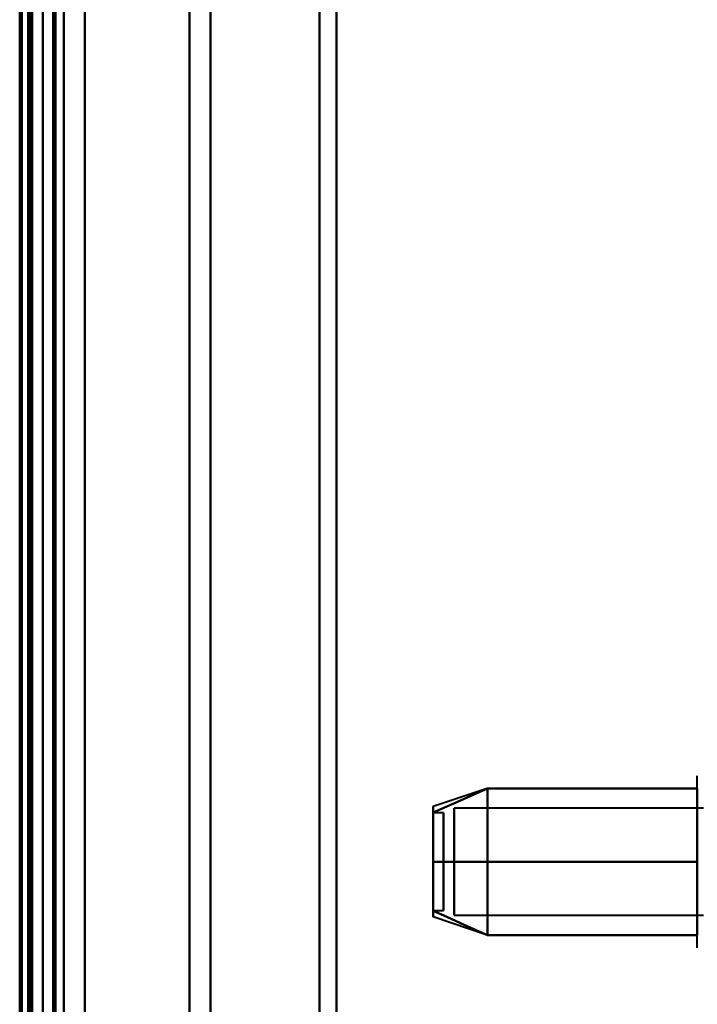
# Model space of a CAD drawing. Header units: millimetres. Extents: x -1087 to 1688, y -120 to 1171.
# Tile 67 of 90: x 654 to 686, y 310 to 357. Entities that reach past the tile are written whole.
import ezdxf

# ---------------------------------------------------------------- set-up
doc = ezdxf.new("R2010")
doc.units = ezdxf.units.MM
doc.layers.add('G-IMPT', color=8, linetype='Continuous', lineweight=40)

# ---------------------------------------------------------------- blocks, each defined once
blk = doc.blocks.new('NEXA 1500 CALQUES_dwg-769064-Arrière')
at = {"layer": 'G-IMPT'}
for p, q in [((655, 128.972), (655, 1062.772)), ((655, 1062.272), (655, 129.472)), ((655, 184.872), (655, 541.872)), ((656, 540.872), (656, 185.872)), ((654.3, 186.498), (654.3, 540.246)), ((654.3, 186.498), (654.3, 540.246)), ((654.3, 363.372), (654.3, 186.498)), ((654.3, 363.372), (654.3, 186.498)), ((654.3, 363.372), (654.3, 169.872)), ((654.3, 169.872), (654.3, 363.372)), ((655, 184.872), (655, 363.372)), ((655, 363.372), (655, 184.872)), ((655, 363.372), (655, 169.872)), ((655, 169.872), (655, 363.372)), ((655.5, 184.872), (655.5, 363.372)), ((655.5, 363.372), (655.5, 184.872)), ((656, 185.872), (656, 363.372)), ((656, 363.372), (656, 185.872)), ((661.99, 363.372), (661.99, 186.498)), ((661.99, 186.498), (661.99, 363.372)), ((663, 363.372), (663, 185.872)), ((663, 185.872), (663, 363.372)), ((668.198, 363.372), (668.198, 185.464)), ((668.198, 185.464), (668.198, 363.372)), ((669, 363.372), (669, 184.872)), ((669, 184.872), (669, 363.372)), ((686.204, 313.322), (686.204, 320.972)), ((686.204, 318.922), (686.204, 320.972)), ((676.189, 320.367), (673.611, 319.508)), ((676.189, 320.367), (673.611, 319.508)), ((686.204, 314.822), (686.204, 320.423)), ((686.204, 312.772), (686.204, 320.423)), ((686.5, 319.421), (674.611, 319.421)), ((686.5, 319.421), (674.611, 319.421)), ((674.611, 319.421), (674.611, 314.665)), ((674.611, 314.665), (674.611, 319.421)), ((674.611, 314.665), (674.611, 319.421)), ((674.611, 319.421), (674.611, 314.665)), ((674.111, 319.202), (673.611, 319.202)), ((674.111, 319.202), (673.611, 319.202)), ((673.611, 319.202), (673.611, 314.554)), ((673.611, 314.554), (673.611, 319.202)), ((673.611, 319.202), (673.611, 315.914)), ((673.611, 315.914), (673.611, 319.202)), ((673.611, 319.191), (673.611, 314.542)), ((673.611, 314.542), (673.611, 319.191)), ((674.111, 319.202), (674.111, 314.554)), ((674.111, 314.554), (674.111, 319.202)), ((674.111, 319.202), (674.111, 315.914)), ((674.111, 315.914), (674.111, 319.202)), ((674.111, 319.191), (674.111, 314.542)), ((674.111, 314.542), (674.111, 319.191)), ((674.611, 319.079), (674.611, 314.324)), ((674.611, 314.324), (674.611, 319.079)), ((674.611, 314.324), (674.611, 319.079)), ((674.611, 319.079), (674.611, 314.324)), ((686.204, 313.322), (686.204, 318.922)), ((673.611, 317.831), (673.611, 314.542)), ((673.611, 314.542), (673.611, 317.831)), ((674.111, 317.831), (674.111, 314.542)), ((674.111, 314.542), (674.111, 317.831)), ((686.204, 312.772), (686.204, 314.822)), ((673.611, 314.542), (674.111, 314.542)), ((673.611, 314.542), (674.111, 314.542)), ((676.189, 313.377), (673.611, 314.237)), ((676.189, 313.377), (673.611, 314.237)), ((674.611, 314.324), (686.5, 314.324)), ((674.611, 314.324), (686.5, 314.324))]:
    blk.add_line(p, q, dxfattribs=at)
at = {"layer": 'G-IMPT', "flags": 128}
for points in [[(654.4, 1062.772), (654.4, 829.322), (654.4, 595.872), (654.4, 362.422), (654.4, 128.972)], [(654.4, 1062.772), (654.4, 829.322), (654.4, 595.872), (654.4, 362.422), (654.4, 128.972)], [(654.4, 128.972), (654.4, 362.422), (654.4, 595.872), (654.4, 829.322), (654.4, 1062.772)], [(654.5, 128.972), (654.5, 362.422), (654.5, 595.872), (654.5, 829.322), (654.5, 1062.772)], [(655, 128.972), (655, 362.422), (655, 595.872), (655, 829.322), (655, 1062.772)], [(655, 1062.772), (655, 829.322), (655, 595.872), (655, 362.422), (655, 128.972)], [(657, 128.972), (657, 362.422), (657, 595.872), (657, 829.322), (657, 1062.772)], [(657, 1062.772), (657, 829.322), (657, 595.872), (657, 362.422), (657, 128.972)], [(657, 128.972), (657, 362.422), (657, 595.872), (657, 829.322), (657, 1062.772)], [(657, 1062.772), (657, 829.322), (657, 595.872), (657, 362.422), (657, 128.972)], [(653.9, 1062.272), (653.9, 837.047), (653.9, 611.822), (653.9, 386.597), (653.9, 161.372)], [(653.9, 161.372), (653.9, 386.597), (653.9, 611.822), (653.9, 837.047), (653.9, 1062.272)], [(654, 129.372), (654, 362.622), (654, 595.872), (654, 829.122), (654, 1062.372)], [(654, 1062.372), (654, 829.122), (654, 595.872), (654, 362.622), (654, 129.372)], [(654, 1062.272), (654, 829.072), (654, 595.872), (654, 362.672), (654, 129.472)], [(654, 129.472), (654, 362.672), (654, 595.872), (654, 829.072), (654, 1062.272)], [(654.5, 1062.272), (654.5, 829.072), (654.5, 595.872), (654.5, 362.672), (654.5, 129.472)], [(654.5, 129.472), (654.5, 362.672), (654.5, 595.872), (654.5, 829.072), (654.5, 1062.272)], [(654.5, 129.472), (654.5, 362.672), (654.5, 595.872), (654.5, 829.072), (654.5, 1062.272)], [(654.5, 1062.272), (654.5, 829.072), (654.5, 595.872), (654.5, 362.672), (654.5, 129.472)], [(654.5, 129.472), (654.5, 362.672), (654.5, 595.872), (654.5, 829.072), (654.5, 1062.272)], [(654.5, 1062.272), (654.5, 829.072), (654.5, 595.872), (654.5, 362.672), (654.5, 129.472)], [(655, 1062.272), (655, 829.072), (655, 595.872), (655, 362.672), (655, 129.472)], [(655, 129.472), (655, 362.672), (655, 595.872), (655, 829.072), (655, 1062.272)], [(655, 1062.272), (655, 829.072), (655, 595.872), (655, 362.672), (655, 129.472)], [(655, 161.372), (655, 386.597), (655, 611.822), (655, 837.047), (655, 1062.272)], [(655, 129.472), (655, 362.672), (655, 595.872), (655, 829.072), (655, 1062.272)], [(655, 1062.272), (655, 837.047), (655, 611.822), (655, 386.597), (655, 161.372)], [(655.5, 1062.272), (655.5, 829.072), (655.5, 595.872), (655.5, 362.672), (655.5, 129.472)], [(655.5, 129.472), (655.5, 362.672), (655.5, 595.872), (655.5, 829.072), (655.5, 1062.272)], [(655.6, 1062.272), (655.6, 829.072), (655.6, 595.872), (655.6, 362.672), (655.6, 129.472)], [(655.6, 129.472), (655.6, 362.672), (655.6, 595.872), (655.6, 829.072), (655.6, 1062.272)], [(655.6, 1062.272), (655.6, 829.072), (655.6, 595.872), (655.6, 362.672), (655.6, 129.472)], [(655.6, 129.472), (655.6, 362.672), (655.6, 595.872), (655.6, 829.072), (655.6, 1062.272)], [(655.6, 129.472), (655.6, 362.672), (655.6, 595.872), (655.6, 829.072), (655.6, 1062.272)], [(655.6, 1062.272), (655.6, 829.072), (655.6, 595.872), (655.6, 362.672), (655.6, 129.472)], [(657, 129.472), (657, 362.672), (657, 595.872), (657, 829.072), (657, 1062.272)], [(657, 1062.272), (657, 829.072), (657, 595.872), (657, 362.672), (657, 129.472)], [(657, 1062.272), (657, 829.072), (657, 595.872), (657, 362.672), (657, 129.472)], [(657, 129.472), (657, 362.672), (657, 595.872), (657, 829.072), (657, 1062.272)], [(676.204, 320.372), (675.556, 320.084), (674.908, 319.795), (674.259, 319.507), (673.611, 319.218)], [(673.611, 319.218), (674.259, 319.507), (674.908, 319.795), (675.556, 320.084), (676.204, 320.372)], [(676.204, 320.372), (675.556, 320.084), (674.908, 319.795), (674.259, 319.507), (673.611, 319.218)], [(673.611, 319.218), (674.259, 319.507), (674.908, 319.795), (675.556, 320.084), (676.204, 320.372)], [(676.204, 320.372), (675.556, 320.084), (674.908, 319.795), (674.259, 319.507), (673.611, 319.218)], [(673.611, 319.218), (674.259, 319.507), (674.908, 319.795), (675.556, 320.084), (676.204, 320.372)], [(676.204, 320.372), (675.556, 320.084), (674.908, 319.795), (674.259, 319.507), (673.611, 319.218)], [(673.611, 319.218), (674.259, 319.507), (674.908, 319.795), (675.556, 320.084), (676.204, 320.372)], [(676.204, 316.872), (676.204, 317.747), (676.204, 318.622), (676.204, 319.497), (676.204, 320.372)], [(676.204, 320.372), (676.204, 319.497), (676.204, 318.622), (676.204, 317.747), (676.204, 316.872)], [(676.204, 320.372), (676.204, 319.497), (676.204, 318.622), (676.204, 317.747), (676.204, 316.872)], [(686.204, 320.372), (683.704, 320.372), (681.204, 320.372), (678.704, 320.372), (676.204, 320.372)], [(676.204, 320.372), (678.704, 320.372), (681.204, 320.372), (683.704, 320.372), (686.204, 320.372)], [(686.204, 320.372), (683.704, 320.372), (681.204, 320.372), (678.704, 320.372), (676.204, 320.372)], [(676.204, 316.872), (676.204, 317.747), (676.204, 318.622), (676.204, 319.497), (676.204, 320.372)], [(676.204, 320.372), (678.704, 320.372), (681.204, 320.372), (683.704, 320.372), (686.204, 320.372)], [(676.204, 316.872), (676.204, 317.747), (676.204, 318.622), (676.204, 319.497), (676.204, 320.372)], [(676.204, 320.372), (676.204, 319.497), (676.204, 318.622), (676.204, 317.747), (676.204, 316.872)], [(676.204, 320.372), (676.204, 319.497), (676.204, 318.622), (676.204, 317.747), (676.204, 316.872)], [(686.204, 320.372), (683.704, 320.372), (681.204, 320.372), (678.704, 320.372), (676.204, 320.372)], [(676.204, 320.372), (678.704, 320.372), (681.204, 320.372), (683.704, 320.372), (686.204, 320.372)], [(686.204, 320.372), (683.704, 320.372), (681.204, 320.372), (678.704, 320.372), (676.204, 320.372)], [(676.204, 316.872), (676.204, 317.747), (676.204, 318.622), (676.204, 319.497), (676.204, 320.372)], [(676.204, 320.372), (678.704, 320.372), (681.204, 320.372), (683.704, 320.372), (686.204, 320.372)], [(686.204, 316.872), (686.204, 317.747), (686.204, 318.622), (686.204, 319.497), (686.204, 320.372)], [(686.204, 320.372), (686.204, 319.497), (686.204, 318.622), (686.204, 317.747), (686.204, 316.872)], [(686.204, 316.872), (686.204, 317.747), (686.204, 318.622), (686.204, 319.497), (686.204, 320.372)], [(686.204, 320.372), (686.204, 319.497), (686.204, 318.622), (686.204, 317.747), (686.204, 316.872)], [(673.611, 316.872), (674.259, 316.872), (674.908, 316.872), (675.556, 316.872), (676.204, 316.872)], [(676.204, 316.872), (675.556, 316.872), (674.908, 316.872), (674.259, 316.872), (673.611, 316.872)], [(673.611, 316.872), (674.259, 316.872), (674.908, 316.872), (675.556, 316.872), (676.204, 316.872)], [(676.204, 316.872), (675.556, 316.872), (674.908, 316.872), (674.259, 316.872), (673.611, 316.872)], [(676.204, 316.872), (675.556, 316.872), (674.908, 316.872), (674.259, 316.872), (673.611, 316.872)], [(673.611, 316.872), (674.259, 316.872), (674.908, 316.872), (675.556, 316.872), (676.204, 316.872)], [(676.204, 316.872), (675.556, 316.872), (674.908, 316.872), (674.259, 316.872), (673.611, 316.872)], [(673.611, 316.872), (674.259, 316.872), (674.908, 316.872), (675.556, 316.872), (676.204, 316.872)], [(676.204, 316.872), (676.204, 315.997), (676.204, 315.122), (676.204, 314.247), (676.204, 313.372)], [(676.204, 313.372), (676.204, 314.247), (676.204, 315.122), (676.204, 315.997), (676.204, 316.872)], [(676.204, 313.372), (676.204, 314.247), (676.204, 315.122), (676.204, 315.997), (676.204, 316.872)], [(676.204, 316.872), (678.704, 316.872), (681.204, 316.872), (683.704, 316.872), (686.204, 316.872)], [(676.204, 316.872), (676.204, 315.997), (676.204, 315.122), (676.204, 314.247), (676.204, 313.372)], [(686.204, 316.872), (683.704, 316.872), (681.204, 316.872), (678.704, 316.872), (676.204, 316.872)], [(676.204, 316.872), (678.704, 316.872), (681.204, 316.872), (683.704, 316.872), (686.204, 316.872)], [(686.204, 316.872), (683.704, 316.872), (681.204, 316.872), (678.704, 316.872), (676.204, 316.872)], [(676.204, 313.372), (676.204, 314.247), (676.204, 315.122), (676.204, 315.997), (676.204, 316.872)], [(676.204, 316.872), (676.204, 315.997), (676.204, 315.122), (676.204, 314.247), (676.204, 313.372)], [(676.204, 316.872), (676.204, 315.997), (676.204, 315.122), (676.204, 314.247), (676.204, 313.372)], [(686.204, 316.872), (683.704, 316.872), (681.204, 316.872), (678.704, 316.872), (676.204, 316.872)], [(676.204, 316.872), (678.704, 316.872), (681.204, 316.872), (683.704, 316.872), (686.204, 316.872)], [(686.204, 316.872), (683.704, 316.872), (681.204, 316.872), (678.704, 316.872), (676.204, 316.872)], [(676.204, 313.372), (676.204, 314.247), (676.204, 315.122), (676.204, 315.997), (676.204, 316.872)], [(676.204, 316.872), (678.704, 316.872), (681.204, 316.872), (683.704, 316.872), (686.204, 316.872)], [(686.204, 316.872), (686.204, 315.997), (686.204, 315.122), (686.204, 314.247), (686.204, 313.372)], [(686.204, 313.372), (686.204, 314.247), (686.204, 315.122), (686.204, 315.997), (686.204, 316.872)], [(686.204, 313.372), (686.204, 314.247), (686.204, 315.122), (686.204, 315.997), (686.204, 316.872)], [(686.204, 316.872), (686.204, 315.997), (686.204, 315.122), (686.204, 314.247), (686.204, 313.372)], [(676.204, 313.372), (675.556, 313.661), (674.908, 313.949), (674.259, 314.238), (673.611, 314.526)], [(673.611, 314.526), (674.259, 314.238), (674.908, 313.949), (675.556, 313.661), (676.204, 313.372)], [(676.204, 313.372), (675.556, 313.661), (674.908, 313.949), (674.259, 314.238), (673.611, 314.526)], [(673.611, 314.526), (674.259, 314.238), (674.908, 313.949), (675.556, 313.661), (676.204, 313.372)], [(673.611, 314.526), (674.259, 314.238), (674.908, 313.949), (675.556, 313.661), (676.204, 313.372)], [(676.204, 313.372), (675.556, 313.661), (674.908, 313.949), (674.259, 314.238), (673.611, 314.526)], [(673.611, 314.526), (674.259, 314.238), (674.908, 313.949), (675.556, 313.661), (676.204, 313.372)], [(676.204, 313.372), (675.556, 313.661), (674.908, 313.949), (674.259, 314.238), (673.611, 314.526)], [(686.204, 313.372), (683.704, 313.372), (681.204, 313.372), (678.704, 313.372), (676.204, 313.372)], [(676.204, 313.372), (678.704, 313.372), (681.204, 313.372), (683.704, 313.372), (686.204, 313.372)], [(686.204, 313.372), (683.704, 313.372), (681.204, 313.372), (678.704, 313.372), (676.204, 313.372)], [(676.204, 313.372), (678.704, 313.372), (681.204, 313.372), (683.704, 313.372), (686.204, 313.372)], [(676.204, 313.372), (678.704, 313.372), (681.204, 313.372), (683.704, 313.372), (686.204, 313.372)], [(686.204, 313.372), (683.704, 313.372), (681.204, 313.372), (678.704, 313.372), (676.204, 313.372)], [(676.204, 313.372), (678.704, 313.372), (681.204, 313.372), (683.704, 313.372), (686.204, 313.372)], [(686.204, 313.372), (683.704, 313.372), (681.204, 313.372), (678.704, 313.372), (676.204, 313.372)]]:
    blk.add_lwpolyline(points, dxfattribs=at)
at = {"layer": 'G-IMPT'}
for points in [[(673.611, 319.218), (673.611, 319.411), (673.611, 319.604), (673.611, 319.411), (673.611, 319.218)], [(673.611, 319.218), (673.611, 319.41), (673.611, 319.508), (673.611, 319.508)], [(673.611, 319.508), (673.611, 319.508), (673.611, 319.41), (673.611, 319.218)], [(673.611, 319.218), (673.611, 319.411), (673.611, 319.604), (673.611, 319.411), (673.611, 319.218)], [(673.611, 319.218), (673.611, 319.41), (673.611, 319.508), (673.611, 319.508)], [(673.611, 319.508), (673.611, 319.508), (673.611, 319.41), (673.611, 319.218)], [(673.611, 316.872), (673.611, 317.344), (673.611, 318.238), (673.611, 318.939), (673.611, 319.218)], [(673.611, 319.218), (673.611, 318.939), (673.611, 318.239), (673.611, 317.345), (673.611, 316.872)], [(673.611, 319.218), (673.611, 318.946), (673.611, 318.239), (673.611, 317.336), (673.611, 316.872)], [(673.611, 316.872), (673.611, 317.336), (673.611, 318.239), (673.611, 318.946), (673.611, 319.218)], [(673.611, 319.218), (673.611, 318.939), (673.611, 318.239), (673.611, 317.345), (673.611, 316.872)], [(673.611, 316.872), (673.611, 317.344), (673.611, 318.238), (673.611, 318.939), (673.611, 319.218)], [(673.611, 319.218), (673.611, 318.946), (673.611, 318.239), (673.611, 317.336), (673.611, 316.872)], [(673.611, 316.872), (673.611, 317.336), (673.611, 318.239), (673.611, 318.946), (673.611, 319.218)], [(673.611, 316.872), (673.611, 316.4), (673.611, 315.506), (673.611, 314.806), (673.611, 314.526)], [(673.611, 314.526), (673.611, 314.805), (673.611, 315.506), (673.611, 316.4), (673.611, 316.872)], [(673.611, 314.526), (673.611, 314.799), (673.611, 315.506), (673.611, 316.408), (673.611, 316.872)], [(673.611, 316.872), (673.611, 316.408), (673.611, 315.505), (673.611, 314.798), (673.611, 314.526)], [(673.611, 316.872), (673.611, 316.4), (673.611, 315.506), (673.611, 314.806), (673.611, 314.526)], [(673.611, 314.526), (673.611, 314.805), (673.611, 315.506), (673.611, 316.4), (673.611, 316.872)], [(673.611, 316.872), (673.611, 316.408), (673.611, 315.505), (673.611, 314.798), (673.611, 314.526)], [(673.611, 314.526), (673.611, 314.799), (673.611, 315.506), (673.611, 316.408), (673.611, 316.872)], [(673.611, 314.526), (673.611, 314.333), (673.611, 314.14), (673.611, 314.333), (673.611, 314.526)], [(673.611, 314.526), (673.611, 314.334), (673.611, 314.237), (673.611, 314.237)], [(673.611, 314.237), (673.611, 314.237), (673.611, 314.334), (673.611, 314.526)], [(673.611, 314.526), (673.611, 314.333), (673.611, 314.14), (673.611, 314.333), (673.611, 314.526)], [(673.611, 314.526), (673.611, 314.334), (673.611, 314.237), (673.611, 314.237)], [(673.611, 314.237), (673.611, 314.237), (673.611, 314.334), (673.611, 314.526)]]:
    blk.add_open_spline(points, degree=3, dxfattribs=at)

msp = doc.modelspace()

# ---------------------------------------------------------------- block references
at = {"layer": 'G-IMPT'}
msp.add_blockref('NEXA 1500 CALQUES_dwg-769064-Arrière', (0, 0), dxfattribs=at)

doc.saveas('drawing.dxf')
